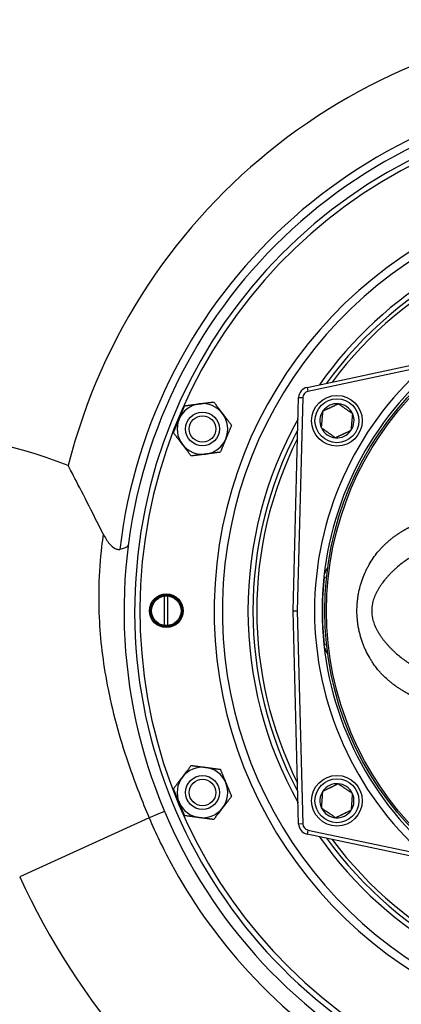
# Model space of a CAD drawing. Header units: millimetres. Extents: x -3789 to 8091, y -6405 to 1995.
# Tile 21 of 48: x 1937 to 2118, y -3239 to -2773. Entities that reach past the tile are written whole.
import ezdxf

# ---------------------------------------------------------------- set-up
doc = ezdxf.new("R2010")
doc.units = ezdxf.units.MM
doc.header["$LTSCALE"] = 20
doc.layers.add('02-LINIE-035', color=2, linetype='CONTINUOUS')

msp = doc.modelspace()

# ---------------------------------------------------------------- linework, layer by layer
at = {"layer": '02-LINIE-035'}
for p, q in [((2073.39, -2946.91), (2127.87, -2935.33)), ((2128.69, -2937.2), (2073.81, -2948.87)), ((2073.39, -2946.91), (2073.81, -2948.87)), ((2066.78, -3052.73), (2069.43, -2951.67)), ((2071.43, -2951.73), (2068.79, -3052.73)), ((2069.43, -2951.67), (2071.43, -2951.73)), ((2081.53, -3036.64), (2082.64, -3036.76)), ((2005.98, -3059.69), (2005.98, -3045.78)), ((2007.58, -3059.69), (2007.58, -3045.78)), ((2069.43, -3153.79), (2066.78, -3052.73)), ((2066.78, -3052.73), (2068.79, -3052.73)), ((2068.79, -3052.73), (2071.43, -3153.74)), ((2081.53, -3068.83), (2082.64, -3068.71)), ((1998.65, -3150.8), (1937.39, -3178.71)), ((2071.43, -3153.74), (2069.43, -3153.79)), ((2073.81, -3156.6), (2073.39, -3158.55)), ((2073.81, -3156.6), (2128.69, -3168.26)), ((2127.87, -3170.13), (2073.39, -3158.55))]:
    msp.add_line(p, q, dxfattribs=at)
for centre, radius in [((2231.78, -3052.73), 150), ((2231.78, -3052.73), 149.14), ((2087.56, -2962.73), 12), ((2087.56, -2962.73), 10.4), ((2023.91, -2966.63), 8), ((2023.91, -2966.63), 6.27), ((2006.78, -3052.73), 8), ((2006.78, -3052.73), 7.5), ((2006.78, -3052.73), 7), ((2023.91, -3138.84), 8), ((2023.91, -3138.84), 6.27), ((2087.56, -3142.73), 12), ((2087.56, -3142.73), 10.4)]:
    msp.add_circle(centre, radius, dxfattribs=at)
for centre, radius, start, end in [((2231.78, -3052.73), 280, 90, 165.7758), ((2231.78, -3052.73), 248.68, 92.1551, 173.2859), ((2231.78, -3052.73), 245, 92.2959, 340.9679), ((2231.78, -3052.73), 240, 94.2256, 340.4337), ((2231.78, -3052.73), 237.5, 95.4362, 340.1952), ((2231.78, -3052.73), 202.33, 96.3847, 336.1505), ((2231.78, -3052.73), 198.5, 96.446, 335.6136), ((2231.78, -3052.73), 186.34, 96.3039, 144.9282), ((2231.78, -3052.73), 184, 35.8609, 144.1391), ((2231.78, -3052.73), 182.19, 36.4933, 143.5067), ((2231.78, -3052.73), 154.84, 131.7458, 228.2542), ((2231.78, -3052.73), 151.23, 131.7458, 228.2542), ((2074.43, -2951.8), 5, 102, 178.5), ((2074.43, -2951.8), 3, 102, 178.5), ((2023.91, -2966.63), 12, 97.4483, 157.4483), ((2023.91, -2966.63), 12, 37.4483, 97.4483), ((2087.56, -2962.73), 8.08, 84.9996, 144.9996), ((2087.56, -2962.73), 8.08, 24.9996, 84.9996), ((2023.91, -2966.63), 12, 337.4483, 37.4483), ((2231.78, -3052.73), 186.34, 150.7733, 209.2267), ((2087.56, -2962.73), 8.08, 144.9996, 204.9996), ((2087.56, -2962.73), 8.08, 324.9996, 24.9996), ((2023.91, -2966.63), 12, 157.4483, 217.4483), ((2087.56, -2962.73), 8.08, 204.9996, 264.9996), ((1873.69, -3207.73), 240, 68.8283, 90), ((2231.78, -3052.73), 184, 152.1929, 207.8071), ((2231.78, -3052.73), 182.19, 153.3678, 206.6322), ((2087.56, -2962.73), 8.08, 264.9996, 324.9996), ((2023.91, -2966.63), 12, 217.4483, 277.4483), ((2023.91, -2966.63), 12, 277.4483, 337.4483), ((2231.78, -3052.73), 151.11, 173.8865, 186.1135), ((2231.78, -3052.73), 129.5, 191.1046, 191.1091), ((2023.91, -3138.84), 12, 82.4483, 142.4483), ((2023.91, -3138.84), 12, 22.4483, 82.4483), ((2023.91, -3138.84), 12, 142.4483, 202.4483), ((2023.91, -3138.84), 12, 322.4483, 22.4483), ((2087.56, -3142.73), 8.08, 145.9068, 205.9068), ((2087.56, -3142.73), 8.08, 85.9068, 145.9068), ((2087.56, -3142.73), 8.08, 25.9068, 85.9068), ((2023.91, -3138.84), 12, 202.4483, 262.4483), ((2087.56, -3142.73), 8.08, 325.9068, 25.9068), ((2023.91, -3138.84), 12, 262.4483, 322.4483), ((2087.56, -3142.73), 8.08, 205.9068, 265.9068), ((2087.56, -3142.73), 8.08, 265.9068, 325.9068), ((2074.43, -3153.66), 5, 181.5, 258), ((2074.43, -3153.66), 3, 181.5, 258), ((2231.78, -3052.73), 186.34, 215.0718, 266.6157), ((2231.78, -3052.73), 184, 215.8609, 324.1391), ((2231.78, -3052.73), 182.19, 216.4933, 323.5067), ((2246.78, -3037.73), 340, 204.4963, 270)]:
    msp.add_arc(centre, radius, start, end, dxfattribs=at)
msp.add_ellipse((1996.76, -3151.66), major_axis=(9.22, 3.88), ratio=0.006197, start_param=0, end_param=1.361345, dxfattribs=at)
for points, weights in [([(2012.83, -2962.03), (2014.06, -2959.06), (2015.49, -2955.63)], [2.14026679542, 2.14026679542, 1.98660255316]), ([(2015.49, -2955.63), (2019.17, -2955.15), (2022.36, -2954.73)], [1.98660255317, 2.14026679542, 2.14026679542]), ([(2022.36, -2954.73), (2025.54, -2954.31), (2029.23, -2953.83)], [2.14026679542, 2.14026679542, 1.98660255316]), ([(2029.23, -2953.83), (2031.48, -2956.78), (2033.44, -2959.33)], [1.98660255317, 2.14026679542, 2.14026679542]), ([(2080.94, -2958.1), (2084.6, -2956.39), (2088.27, -2954.68)], [1.12371791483, 1.29755768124, 1.12371791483]), ([(2088.27, -2954.68), (2091.58, -2957), (2094.89, -2959.32)], [1.12371791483, 1.29755768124, 1.12371791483]), ([(2033.44, -2959.33), (2035.39, -2961.89), (2037.65, -2964.83)], [2.14026679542, 2.14026679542, 1.98660255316]), ([(2080.24, -2966.15), (2080.59, -2962.12), (2080.94, -2958.1)], [1.12371791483, 1.29755768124, 1.12371791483]), ([(2094.89, -2959.32), (2094.54, -2963.34), (2094.18, -2967.37)], [1.12371791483, 1.29755768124, 1.12371791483]), ([(2010.17, -2968.43), (2011.6, -2965), (2012.83, -2962.03)], [1.98660255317, 2.14026679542, 2.14026679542]), ([(2037.65, -2964.83), (2036.23, -2968.26), (2034.99, -2971.23)], [1.98660255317, 2.14026679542, 2.14026679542]), ([(2086.86, -2970.79), (2083.55, -2968.47), (2080.24, -2966.15)], [1.12371791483, 1.29755768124, 1.12371791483]), ([(2014.39, -2973.93), (2012.43, -2971.37), (2010.17, -2968.43)], [2.14026679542, 2.14026679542, 1.98660255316]), ([(2094.18, -2967.37), (2090.52, -2969.08), (2086.86, -2970.79)], [1.12371791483, 1.29755768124, 1.12371791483]), ([(2018.6, -2979.43), (2016.34, -2976.48), (2014.39, -2973.93)], [1.98660255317, 2.14026679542, 2.14026679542]), ([(2034.99, -2971.23), (2033.76, -2974.2), (2032.34, -2977.63)], [2.14026679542, 2.14026679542, 1.98660255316]), ([(2025.47, -2978.53), (2022.28, -2978.95), (2018.6, -2979.43)], [2.14026679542, 2.14026679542, 1.98660255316]), ([(2032.34, -2977.63), (2028.66, -2978.11), (2025.47, -2978.53)], [1.98660255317, 2.14026679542, 2.14026679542]), ([(2014.4, -3131.52), (2016.36, -3128.97), (2018.62, -3126.03)], [2.14026679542, 2.14026679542, 1.98660255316]), ([(2018.62, -3126.03), (2022.3, -3126.52), (2025.49, -3126.94)], [1.98660255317, 2.14026679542, 2.14026679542]), ([(2025.49, -3126.94), (2028.68, -3127.36), (2032.36, -3127.85)], [2.14026679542, 2.14026679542, 1.98660255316]), ([(2032.36, -3127.85), (2033.77, -3131.28), (2035, -3134.26)], [1.98660255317, 2.14026679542, 2.14026679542]), ([(2010.18, -3137.02), (2012.44, -3134.07), (2014.4, -3131.52)], [1.98660255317, 2.14026679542, 2.14026679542]), ([(2035, -3134.26), (2036.23, -3137.23), (2037.65, -3140.66)], [2.14026679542, 2.14026679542, 1.98660255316]), ([(2012.82, -3143.42), (2011.59, -3140.45), (2010.18, -3137.02)], [2.14026679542, 2.14026679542, 1.98660255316]), ([(2080.29, -3146.27), (2080.58, -3142.23), (2080.87, -3138.2)], [1.12371791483, 1.29755768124, 1.12371791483]), ([(2080.87, -3138.2), (2084.5, -3136.44), (2088.14, -3134.67)], [1.12371791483, 1.29755768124, 1.12371791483]), ([(2088.14, -3134.67), (2091.49, -3136.94), (2094.83, -3139.2)], [1.12371791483, 1.29755768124, 1.12371791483]), ([(2015.47, -3149.82), (2014.05, -3146.39), (2012.82, -3143.42)], [1.98660255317, 2.14026679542, 2.14026679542]), ([(2037.65, -3140.66), (2035.39, -3143.6), (2033.43, -3146.15)], [1.98660255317, 2.14026679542, 2.14026679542]), ([(2094.83, -3139.2), (2094.54, -3143.23), (2094.26, -3147.26)], [1.12371791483, 1.29755768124, 1.12371791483]), ([(2033.43, -3146.15), (2031.47, -3148.7), (2029.2, -3151.64)], [2.14026679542, 2.14026679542, 1.98660255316]), ([(2086.99, -3150.8), (2083.64, -3148.53), (2080.29, -3146.27)], [1.12371791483, 1.29755768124, 1.12371791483]), ([(2094.26, -3147.26), (2090.62, -3149.03), (2086.99, -3150.8)], [1.12371791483, 1.29755768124, 1.12371791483]), ([(2022.33, -3150.73), (2019.15, -3150.31), (2015.47, -3149.82)], [2.14026679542, 2.14026679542, 1.98660255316]), ([(2029.2, -3151.64), (2025.52, -3151.16), (2022.33, -3150.73)], [1.98660255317, 2.14026679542, 2.14026679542])]:
    msp.add_rational_spline(points, weights, degree=2, dxfattribs=at)
for points, knots in [([(1976.92, -3016.35), (1973.5, -3009.58), (1970.73, -3004.12), (1965.9, -2994.67), (1963.76, -2990.52), (1961.05, -2985.25), (1960.37, -2983.93), (1960.37, -2983.93)], [-6.936069, -6.936069, -6.936069, -6.936069, -4.766698, -4.766698, -2.240738, -2.240738, 0, 0, 0, 0]), ([(2129.4, -3096.09), (2128.55, -3095.69), (2127.62, -3095.26), (2126.6, -3094.77), (2126.45, -3094.7), (2126.27, -3094.61), (2126.15, -3094.56), (2125.92, -3094.44), (2125.66, -3094.32), (2125.4, -3094.19), (2125.2, -3094.1), (2124.99, -3093.99), (2124.78, -3093.89), (2124.71, -3093.85), (2124.61, -3093.8), (2124.56, -3093.78), (2124.2, -3093.6), (2123.68, -3093.34), (2122.99, -3092.98), (2122.41, -3092.68), (2121.89, -3092.41), (2121.44, -3092.16), (2121.35, -3092.11), (2121.27, -3092.07), (2121.18, -3092.02), (2120.93, -3091.88), (2120.7, -3091.75), (2120.49, -3091.64), (2120.38, -3091.58), (2120.28, -3091.52), (2120.19, -3091.47), (2120.14, -3091.44), (2120.09, -3091.41), (2120.05, -3091.39), (2120, -3091.36), (2119.99, -3091.35), (2119.92, -3091.31), (2119.37, -3091), (2118.85, -3090.69), (2118.36, -3090.39), (2118.12, -3090.24), (2117.88, -3090.09), (2117.65, -3089.95), (2117.43, -3089.81), (2117.25, -3089.69), (2117, -3089.53), (2116.5, -3089.2), (2116.01, -3088.87), (2115.55, -3088.55), (2115.09, -3088.23), (2114.68, -3087.93), (2114.22, -3087.58), (2113.75, -3087.23), (2113.3, -3086.88), (2112.86, -3086.52), (2112.43, -3086.16), (2112.02, -3085.82), (2111.59, -3085.44), (2110.72, -3084.68), (2109.91, -3083.9), (2109.12, -3083.08), (2108.72, -3082.67), (2108.33, -3082.25), (2107.95, -3081.82), (2107.57, -3081.39), (2107.2, -3080.96), (2106.83, -3080.5), (2106.1, -3079.61), (2105.4, -3078.68), (2104.75, -3077.74), (2104.75, -3077.73), (2104.74, -3077.72), (2104.73, -3077.71), (2104.4, -3077.23), (2104.08, -3076.75), (2103.78, -3076.26), (2103.47, -3075.77), (2103.19, -3075.3), (2102.89, -3074.77), (2102.29, -3073.73), (2101.74, -3072.67), (2101.24, -3071.6), (2101.23, -3071.57), (2101.22, -3071.55), (2101.21, -3071.53), (2100.95, -3070.98), (2100.71, -3070.43), (2100.47, -3069.87), (2100.24, -3069.31), (2100.04, -3068.8), (2099.81, -3068.19), (2099.7, -3067.89), (2099.59, -3067.59), (2099.49, -3067.29), (2099.39, -3066.99), (2099.29, -3066.69), (2099.19, -3066.39), (2098.99, -3065.78), (2098.81, -3065.17), (2098.64, -3064.56), (2098.63, -3064.53), (2098.63, -3064.51), (2098.62, -3064.49), (2098.45, -3063.87), (2098.29, -3063.25), (2098.15, -3062.63), (2098.01, -3062.01), (2097.89, -3061.44), (2097.77, -3060.77), (2097.64, -3060.12), (2097.54, -3059.47), (2097.45, -3058.81), (2097.4, -3058.48), (2097.36, -3058.15), (2097.32, -3057.82), (2097.28, -3057.48), (2097.25, -3057.14), (2097.21, -3056.81), (2097.09, -3055.45), (2097.02, -3054.1), (2097.02, -3052.76), (2097.02, -3052.08), (2097.04, -3051.41), (2097.07, -3050.73), (2097.09, -3050.39), (2097.1, -3050.05), (2097.13, -3049.71), (2097.15, -3049.4), (2097.18, -3049.08), (2097.2, -3048.77), (2097.21, -3048.75), (2097.21, -3048.73), (2097.21, -3048.7), (2097.27, -3048.06), (2097.34, -3047.41), (2097.43, -3046.77), (2097.52, -3046.1), (2097.64, -3045.38), (2097.75, -3044.76), (2097.98, -3043.53), (2098.26, -3042.3), (2098.6, -3041.06), (2098.61, -3041.04), (2098.61, -3041.02), (2098.62, -3040.99), (2098.78, -3040.4), (2098.96, -3039.81), (2099.15, -3039.21), (2099.15, -3039.2), (2099.16, -3039.18), (2099.16, -3039.16), (2099.26, -3038.87), (2099.36, -3038.56), (2099.46, -3038.26), (2099.57, -3037.95), (2099.68, -3037.65), (2099.78, -3037.37), (2100.2, -3036.24), (2100.66, -3035.12), (2101.17, -3034.02), (2101.18, -3034), (2101.19, -3033.97), (2101.2, -3033.95), (2101.45, -3033.42), (2101.71, -3032.9), (2101.98, -3032.38), (2102.26, -3031.83), (2102.57, -3031.26), (2102.86, -3030.76), (2103.43, -3029.76), (2104.05, -3028.77), (2104.71, -3027.81), (2104.71, -3027.8), (2104.72, -3027.79), (2104.73, -3027.78), (2105.38, -3026.83), (2106.1, -3025.87), (2106.82, -3024.99), (2107.18, -3024.55), (2107.56, -3024.1), (2107.94, -3023.67), (2108.33, -3023.24), (2108.72, -3022.82), (2109.11, -3022.41), (2109.5, -3022.01), (2109.9, -3021.62), (2110.31, -3021.22), (2110.72, -3020.83), (2111.16, -3020.43), (2111.57, -3020.07), (2111.98, -3019.7), (2112.41, -3019.34), (2112.85, -3018.99), (2113.29, -3018.63), (2113.77, -3018.25), (2114.2, -3017.93), (2114.63, -3017.6), (2115.08, -3017.28), (2115.55, -3016.95), (2115.78, -3016.79), (2116.02, -3016.63), (2116.26, -3016.46), (2116.5, -3016.3), (2116.78, -3016.11), (2117, -3015.97), (2117.44, -3015.68), (2117.91, -3015.38), (2118.4, -3015.08), (2118.42, -3015.07), (2118.44, -3015.06), (2118.46, -3015.05), (2118.69, -3014.91), (2118.92, -3014.77), (2119.16, -3014.63), (2119.28, -3014.55), (2119.41, -3014.48), (2119.55, -3014.4), (2119.68, -3014.33), (2119.83, -3014.24), (2119.94, -3014.17), (2120.16, -3014.05), (2120.4, -3013.92), (2120.65, -3013.78), (2120.78, -3013.7), (2120.91, -3013.63), (2121.04, -3013.56), (2121.11, -3013.52), (2121.18, -3013.49), (2121.24, -3013.45), (2121.31, -3013.41), (2121.43, -3013.35), (2121.46, -3013.33), (2121.56, -3013.27), (2121.75, -3013.18), (2122, -3013.04), (2122.13, -3012.97), (2122.28, -3012.9), (2122.44, -3012.81), (2122.61, -3012.72), (2122.83, -3012.61), (2122.99, -3012.53), (2123.31, -3012.36), (2123.6, -3012.21), (2123.86, -3012.08), (2123.99, -3012.02), (2124.11, -3011.96), (2124.23, -3011.9), (2124.34, -3011.84), (2124.4, -3011.81), (2124.55, -3011.74), (2124.84, -3011.6), (2125.11, -3011.46), (2125.38, -3011.33), (2125.51, -3011.27), (2125.64, -3011.21), (2125.76, -3011.15), (2125.89, -3011.09), (2125.98, -3011.04), (2126.13, -3010.97), (2127.32, -3010.4), (2128.4, -3009.9), (2129.37, -3009.44)], [0, 0, 0, 0, 0.027344, 0.027344, 0.027344, 0.03125, 0.03125, 0.03125, 0.039062, 0.039062, 0.039062, 0.044922, 0.044922, 0.044922, 0.046875, 0.046875, 0.046875, 0.0625, 0.0625, 0.0625, 0.075619, 0.075619, 0.075619, 0.078125, 0.078125, 0.078125, 0.085938, 0.085938, 0.085938, 0.089844, 0.089844, 0.089844, 0.091797, 0.091797, 0.091797, 0.09375, 0.09375, 0.09375, 0.109375, 0.109375, 0.109375, 0.117188, 0.117188, 0.117188, 0.125, 0.125, 0.125, 0.140625, 0.140625, 0.140625, 0.15625, 0.15625, 0.15625, 0.171875, 0.171875, 0.171875, 0.1875, 0.1875, 0.1875, 0.218727, 0.218727, 0.218727, 0.234484, 0.234484, 0.234484, 0.25, 0.25, 0.25, 0.28091, 0.28091, 0.28091, 0.28125, 0.28125, 0.28125, 0.296875, 0.296875, 0.296875, 0.3125, 0.3125, 0.3125, 0.343118, 0.343118, 0.343118, 0.34375, 0.34375, 0.34375, 0.359375, 0.359375, 0.359375, 0.375, 0.375, 0.375, 0.382542, 0.382542, 0.382542, 0.390169, 0.390169, 0.390169, 0.405642, 0.405642, 0.405642, 0.40625, 0.40625, 0.40625, 0.421875, 0.421875, 0.421875, 0.4375, 0.4375, 0.4375, 0.452754, 0.452754, 0.452754, 0.460499, 0.460499, 0.460499, 0.468309, 0.468309, 0.468309, 0.5, 0.5, 0.5, 0.515941, 0.515941, 0.515941, 0.523878, 0.523878, 0.523878, 0.53125, 0.53125, 0.53125, 0.53177, 0.53177, 0.53177, 0.546875, 0.546875, 0.546875, 0.5625, 0.5625, 0.5625, 0.59375, 0.59375, 0.59375, 0.59434, 0.59434, 0.59434, 0.609375, 0.609375, 0.609375, 0.609798, 0.609798, 0.609798, 0.617282, 0.617282, 0.617282, 0.625, 0.625, 0.625, 0.65625, 0.65625, 0.65625, 0.656861, 0.656861, 0.656861, 0.671875, 0.671875, 0.671875, 0.6875, 0.6875, 0.6875, 0.71875, 0.71875, 0.71875, 0.71907, 0.71907, 0.71907, 0.75, 0.75, 0.75, 0.76559, 0.76559, 0.76559, 0.78125, 0.78125, 0.78125, 0.796875, 0.796875, 0.796875, 0.8125, 0.8125, 0.8125, 0.828125, 0.828125, 0.828125, 0.84375, 0.84375, 0.84375, 0.859375, 0.859375, 0.859375, 0.867188, 0.867188, 0.867188, 0.875, 0.875, 0.875, 0.890625, 0.890625, 0.890625, 0.891201, 0.891201, 0.891201, 0.898438, 0.898438, 0.898438, 0.902344, 0.902344, 0.902344, 0.90625, 0.90625, 0.90625, 0.914063, 0.914063, 0.914063, 0.917969, 0.917969, 0.917969, 0.919922, 0.919922, 0.919922, 0.921875, 0.921875, 0.921875, 0.929688, 0.929688, 0.929688, 0.933594, 0.933594, 0.933594, 0.9375, 0.9375, 0.9375, 0.945313, 0.945313, 0.945313, 0.949219, 0.949219, 0.949219, 0.953125, 0.953125, 0.953125, 0.960938, 0.960938, 0.960938, 0.964844, 0.964844, 0.964844, 0.96875, 0.96875, 0.96875, 1, 1, 1, 1]), ([(1976.92, -3016.35), (1976.64, -3018.26), (1976.38, -3020.28), (1975.47, -3028.13), (1974.98, -3034.57), (1974.7, -3046.75), (1974.78, -3052.28), (1975.38, -3063.12), (1975.86, -3068.41), (1977.24, -3079.11), (1978.14, -3084.52), (1981.7, -3102.28), (1985.2, -3114.71), (1992.25, -3135.04), (1995.32, -3142.97), (1998.65, -3150.8)], [-196.429168, -196.429168, -196.429168, -196.429168, -195.510695, -195.510695, -193.007655, -193.007655, -191.099952, -191.099952, -189.362888, -189.362888, -187.625824, -187.625824, -183.683758, -183.683758, -181.169616, -181.169616, -181.169616, -181.169616]), ([(1976.92, -3016.35), (1977.75, -3018), (1978.77, -3019.67), (1980.66, -3021.88), (1981.54, -3022.7), (1982.96, -3023.44), (1983.45, -3023.61), (1984.24, -3023.71), (1984.52, -3023.7), (1984.81, -3023.66)], [0, 0, 0, 0, 0.651037, 0.651037, 1.075611, 1.075611, 1.275017, 1.275017, 1.38741, 1.38741, 1.38741, 1.38741]), ([(1988.78, -3021.49), (1988.78, -3021.49), (1988.78, -3021.49), (1988.74, -3021.82), (1988.56, -3022.13), (1987.91, -3022.69), (1987.46, -3022.94), (1986.3, -3023.36), (1985.6, -3023.54), (1984.81, -3023.66)], [-1.8650687, -1.8650687, -1.8650687, -1.8650687, -1.8635799, -1.8635799, -1.5545834, -1.5545834, -1.2477245, -1.2477245, -0.9389173, -0.9389173, -0.9389173, -0.9389173]), ([(2132.58, -3023.04), (2132.1, -3023.16), (2131.61, -3023.29), (2131.13, -3023.43), (2130.89, -3023.5), (2130.65, -3023.58), (2130.42, -3023.66), (2130.18, -3023.73), (2129.98, -3023.8), (2129.72, -3023.89), (2129.19, -3024.08), (2128.7, -3024.27), (2128.24, -3024.45), (2128.01, -3024.54), (2127.79, -3024.63), (2127.58, -3024.72), (2127.37, -3024.81), (2127.22, -3024.88), (2126.98, -3024.99), (2126.5, -3025.2), (2126.05, -3025.42), (2125.61, -3025.64), (2125.18, -3025.85), (2124.8, -3026.05), (2124.36, -3026.29), (2123.93, -3026.52), (2123.51, -3026.76), (2123.1, -3027), (2122.69, -3027.25), (2122.28, -3027.49), (2121.87, -3027.76), (2121.05, -3028.27), (2120.28, -3028.8), (2119.53, -3029.35), (2118.77, -3029.9), (2118.04, -3030.46), (2117.33, -3031.04), (2116.62, -3031.62), (2115.91, -3032.23), (2115.25, -3032.82), (2114.93, -3033.12), (2114.6, -3033.42), (2114.27, -3033.73), (2114.27, -3033.74), (2114.27, -3033.74), (2114.26, -3033.74), (2113.94, -3034.05), (2113.6, -3034.39), (2113.3, -3034.69), (2112.99, -3034.99), (2112.69, -3035.3), (2112.39, -3035.63), (2112.23, -3035.79), (2112.08, -3035.95), (2111.93, -3036.12), (2111.77, -3036.29), (2111.6, -3036.48), (2111.47, -3036.63), (2111.2, -3036.93), (2110.93, -3037.24), (2110.64, -3037.58), (2110.5, -3037.75), (2110.36, -3037.92), (2110.22, -3038.09), (2110.15, -3038.18), (2110.07, -3038.27), (2110, -3038.36), (2109.93, -3038.45), (2109.83, -3038.57), (2109.78, -3038.63), (2109.59, -3038.88), (2109.36, -3039.17), (2109.1, -3039.52), (2108.97, -3039.7), (2108.83, -3039.88), (2108.69, -3040.08), (2108.55, -3040.28), (2108.42, -3040.46), (2108.24, -3040.73), (2108.06, -3040.99), (2107.91, -3041.22), (2107.79, -3041.4), (2107.7, -3041.54), (2107.63, -3041.65), (2107.58, -3041.73), (2107.57, -3041.75), (2107.56, -3041.76), (2107.56, -3041.77), (2107.55, -3041.78), (2107.54, -3041.79), (2107.53, -3041.81), (2107.4, -3042.02), (2107.28, -3042.22), (2107.16, -3042.4), (2107.05, -3042.59), (2106.98, -3042.72), (2106.86, -3042.93), (2106.75, -3043.13), (2106.64, -3043.32), (2106.54, -3043.5), (2106.43, -3043.7), (2106.33, -3043.89), (2106.24, -3044.08), (2106.23, -3044.1), (2106.21, -3044.12), (2106.2, -3044.15), (2106.11, -3044.34), (2106.01, -3044.53), (2105.93, -3044.71), (2105.84, -3044.89), (2105.78, -3045.04), (2105.68, -3045.25), (2105.5, -3045.67), (2105.33, -3046.08), (2105.18, -3046.48), (2105.03, -3046.88), (2104.91, -3047.22), (2104.78, -3047.65), (2104.52, -3048.51), (2104.34, -3049.3), (2104.2, -3050.16), (2104.17, -3050.38), (2104.14, -3050.59), (2104.11, -3050.81), (2104.09, -3051.02), (2104.07, -3051.24), (2104.05, -3051.46), (2104.02, -3051.89), (2104, -3052.32), (2104, -3052.75), (2104, -3053.6), (2104.08, -3054.52), (2104.21, -3055.33), (2104.24, -3055.55), (2104.28, -3055.76), (2104.32, -3055.98), (2104.36, -3056.18), (2104.4, -3056.38), (2104.45, -3056.58), (2104.45, -3056.59), (2104.45, -3056.6), (2104.46, -3056.61), (2104.55, -3057.02), (2104.68, -3057.49), (2104.8, -3057.86), (2104.91, -3058.24), (2105.05, -3058.63), (2105.2, -3059.03), (2105.35, -3059.44), (2105.54, -3059.9), (2105.71, -3060.27), (2105.79, -3060.46), (2105.88, -3060.65), (2105.97, -3060.85), (2106.07, -3061.04), (2106.18, -3061.27), (2106.27, -3061.44), (2106.36, -3061.62), (2106.45, -3061.8), (2106.56, -3061.99), (2106.56, -3062), (2106.57, -3062.01), (2106.57, -3062.02), (2106.67, -3062.21), (2106.8, -3062.43), (2106.89, -3062.59), (2106.99, -3062.75), (2107.09, -3062.93), (2107.2, -3063.12), (2107.28, -3063.26), (2107.37, -3063.4), (2107.47, -3063.55), (2107.5, -3063.6), (2107.55, -3063.68), (2107.56, -3063.7), (2107.61, -3063.78), (2107.7, -3063.91), (2107.81, -3064.1), (2107.87, -3064.19), (2107.94, -3064.29), (2108.02, -3064.4), (2108.1, -3064.52), (2108.2, -3064.67), (2108.28, -3064.79), (2108.59, -3065.24), (2108.88, -3065.63), (2109.13, -3065.98), (2109.26, -3066.15), (2109.38, -3066.31), (2109.5, -3066.46), (2109.56, -3066.53), (2109.61, -3066.6), (2109.67, -3066.67), (2109.72, -3066.74), (2109.75, -3066.78), (2109.82, -3066.87), (2110.11, -3067.24), (2110.4, -3067.59), (2110.68, -3067.92), (2110.82, -3068.08), (2110.96, -3068.24), (2111.09, -3068.4), (2111.23, -3068.56), (2111.35, -3068.69), (2111.5, -3068.86), (2111.8, -3069.2), (2112.11, -3069.53), (2112.41, -3069.85), (2112.71, -3070.17), (2112.99, -3070.46), (2113.32, -3070.79), (2113.64, -3071.11), (2113.96, -3071.42), (2114.28, -3071.72), (2114.6, -3072.03), (2114.93, -3072.34), (2115.27, -3072.65), (2115.95, -3073.26), (2116.65, -3073.86), (2117.36, -3074.43), (2118.06, -3075), (2118.81, -3075.58), (2119.55, -3076.11), (2119.92, -3076.38), (2120.3, -3076.65), (2120.69, -3076.91), (2121.08, -3077.18), (2121.51, -3077.46), (2121.88, -3077.7), (2122.62, -3078.17), (2123.42, -3078.64), (2124.27, -3079.1), (2124.3, -3079.12), (2124.33, -3079.14), (2124.36, -3079.15), (2124.75, -3079.37), (2125.16, -3079.58), (2125.59, -3079.79), (2125.61, -3079.8), (2125.63, -3079.81), (2125.65, -3079.82), (2125.86, -3079.93), (2126.07, -3080.03), (2126.28, -3080.13), (2126.51, -3080.24), (2126.79, -3080.37), (2126.99, -3080.45), (2127.38, -3080.63), (2127.81, -3080.81), (2128.27, -3081), (2128.5, -3081.09), (2128.74, -3081.18), (2128.98, -3081.27), (2129.11, -3081.32), (2129.23, -3081.37), (2129.36, -3081.41), (2129.49, -3081.46), (2129.65, -3081.52), (2129.75, -3081.55), (2129.95, -3081.62), (2130.17, -3081.7), (2130.41, -3081.77), (2130.52, -3081.81), (2130.65, -3081.85), (2130.77, -3081.89), (2130.84, -3081.91), (2130.9, -3081.93), (2130.97, -3081.95), (2131.03, -3081.97), (2131.15, -3082.01), (2131.17, -3082.01), (2131.28, -3082.05), (2131.76, -3082.2), (2132.62, -3082.41)], [0, 0, 0, 0, 0.015625, 0.015625, 0.015625, 0.023438, 0.023438, 0.023438, 0.03125, 0.03125, 0.03125, 0.046875, 0.046875, 0.046875, 0.054688, 0.054688, 0.054688, 0.0625, 0.0625, 0.0625, 0.078125, 0.078125, 0.078125, 0.09375, 0.09375, 0.09375, 0.109373, 0.109373, 0.109373, 0.125, 0.125, 0.125, 0.156092, 0.156092, 0.156092, 0.1875, 0.1875, 0.1875, 0.21875, 0.21875, 0.21875, 0.234375, 0.234375, 0.234375, 0.234552, 0.234552, 0.234552, 0.25, 0.25, 0.25, 0.265625, 0.265625, 0.265625, 0.273438, 0.273438, 0.273438, 0.28125, 0.28125, 0.28125, 0.296875, 0.296875, 0.296875, 0.304688, 0.304688, 0.304688, 0.308594, 0.308594, 0.308594, 0.3125, 0.3125, 0.3125, 0.328125, 0.328125, 0.328125, 0.335938, 0.335938, 0.335938, 0.34375, 0.34375, 0.34375, 0.351563, 0.351563, 0.351563, 0.357422, 0.357422, 0.357422, 0.358398, 0.358398, 0.358398, 0.359375, 0.359375, 0.359375, 0.367188, 0.367188, 0.367188, 0.375, 0.375, 0.375, 0.382175, 0.382175, 0.382175, 0.389723, 0.389723, 0.389723, 0.390625, 0.390625, 0.390625, 0.398438, 0.398438, 0.398438, 0.40625, 0.40625, 0.40625, 0.421875, 0.421875, 0.421875, 0.4375, 0.4375, 0.4375, 0.46875, 0.46875, 0.46875, 0.476491, 0.476491, 0.476491, 0.484284, 0.484284, 0.484284, 0.5, 0.5, 0.5, 0.53125, 0.53125, 0.53125, 0.53937, 0.53937, 0.53937, 0.546875, 0.546875, 0.546875, 0.547278, 0.547278, 0.547278, 0.5625, 0.5625, 0.5625, 0.578125, 0.578125, 0.578125, 0.59375, 0.59375, 0.59375, 0.601563, 0.601563, 0.601563, 0.609375, 0.609375, 0.609375, 0.617188, 0.617188, 0.617188, 0.617532, 0.617532, 0.617532, 0.625, 0.625, 0.625, 0.632813, 0.632813, 0.632813, 0.638672, 0.638672, 0.638672, 0.640625, 0.640625, 0.640625, 0.648438, 0.648438, 0.648438, 0.652344, 0.652344, 0.652344, 0.65625, 0.65625, 0.65625, 0.671875, 0.671875, 0.671875, 0.679688, 0.679688, 0.679688, 0.683594, 0.683594, 0.683594, 0.6875, 0.6875, 0.6875, 0.703125, 0.703125, 0.703125, 0.710938, 0.710938, 0.710938, 0.71875, 0.71875, 0.71875, 0.734375, 0.734375, 0.734375, 0.75, 0.75, 0.75, 0.765492, 0.765492, 0.765492, 0.78125, 0.78125, 0.78125, 0.8125, 0.8125, 0.8125, 0.84375, 0.84375, 0.84375, 0.859375, 0.859375, 0.859375, 0.875, 0.875, 0.875, 0.90625, 0.90625, 0.90625, 0.907323, 0.907323, 0.907323, 0.921875, 0.921875, 0.921875, 0.922648, 0.922648, 0.922648, 0.929688, 0.929688, 0.929688, 0.9375, 0.9375, 0.9375, 0.953125, 0.953125, 0.953125, 0.960938, 0.960938, 0.960938, 0.964844, 0.964844, 0.964844, 0.96875, 0.96875, 0.96875, 0.976563, 0.976563, 0.976563, 0.980469, 0.980469, 0.980469, 0.982422, 0.982422, 0.982422, 0.984375, 0.984375, 0.984375, 1, 1, 1, 1]), ([(1998.65, -3150.8), (2001.77, -3158.16), (2005.24, -3165.37), (2018.35, -3189.62), (2029.64, -3205.76), (2058.75, -3238.57), (2077.49, -3254.42), (2110.22, -3274.9), (2122.99, -3281.47), (2155.68, -3294.93), (2176.15, -3300.52), (2213.46, -3305.89), (2230.16, -3306.64), (2246.78, -3305.76)], [-31.396505, -31.396505, -31.396505, -31.396505, -28.978675, -28.978675, -23.062015, -23.062015, -15.712362, -15.712362, -11.387402, -11.387402, -5.024085, -5.024085, 0, 0, 0, 0])]:
    msp.add_open_spline(points, degree=3, knots=knots, dxfattribs=at)
for points in [[(2081.53, -3036.64), (2081.7, -3035.04), (2082.32, -3033.59), (2083.17, -3032.43)], [(2083.17, -3073.04), (2082.32, -3071.88), (2081.7, -3070.42), (2081.53, -3068.83)]]:
    msp.add_open_spline(points, degree=3, dxfattribs=at)

doc.saveas('drawing.dxf')
